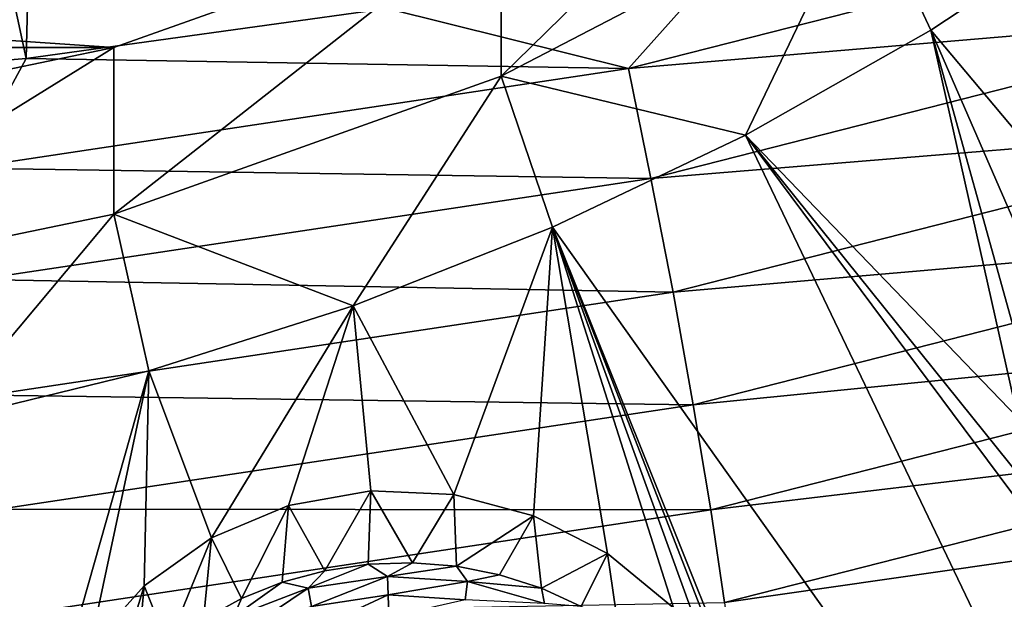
# Model space of a CAD drawing. Header units: metres. Extents: x -24 to 24, y -256 to 25.
# Tile 39 of 256: x 2.54 to 6.01, y -244.9 to -242.86. Entities that reach past the tile are written whole.
import ezdxf

# ---------------------------------------------------------------- set-up
doc = ezdxf.new("R2010")
doc.units = ezdxf.units.M
doc.layers.add('solid_DOMO_KURZ_SW0002', color=7, linetype='CONTINUOUS')

msp = doc.modelspace()

# ---------------------------------------------------------------- linework, layer by layer
at = {"layer": 'solid_DOMO_KURZ_SW0002'}
for points in [[(2.7636, -235.129715, 177.6987), (0.923522, -235.364914, 177.776566), (2.564689, -243.000519, 180.180939)], [(2.7636, -235.129715, 177.6987), (2.564689, -243.000519, 180.180939), (3.835748, -242.824219, 180.120911)], [(0.923522, -235.364914, 177.776566), (1.284423, -243.106552, 180.217056), (2.564689, -243.000519, 180.180939)], [(4.237225, -243.063309, 138.21257), (4.237216, -242.477463, 140.070648), (5.514534, -241.812271, 139.860916)], [(4.237225, -243.063309, 138.21257), (5.514534, -241.812271, 139.860916), (5.514537, -242.398117, 138.002838)], [(4.237225, -243.063309, 138.21257), (5.514537, -242.398117, 138.002838), (5.097153, -243.270584, 137.744965)], [(5.514537, -242.398117, 138.002838), (5.750165, -242.901093, 137.628464), (5.097153, -243.270584, 137.744965)], [(5.514537, -242.398117, 138.002838), (6.373865, -242.488113, 137.49826), (5.750165, -242.901093, 137.628464)], [(4.684927, -243.036224, 180.152359), (6.962377, -242.456207, 179.955002), (5.093786, -242.578217, 180.037216)], [(7.080707, -242.832825, 179.971313), (6.962377, -242.456207, 179.955002), (4.684927, -243.036224, 180.152359)], [(-4.237216, -242.477463, 140.070648), (4.237216, -242.477463, 140.070648), (2.873695, -242.962494, 140.223572)], [(-2.873695, -242.962494, 140.223572), (-4.237216, -242.477463, 140.070648), (2.873695, -242.962494, 140.223572)], [(2.873684, -243.54834, 138.365494), (2.873695, -242.962494, 140.223572), (4.237216, -242.477463, 140.070648)], [(2.873684, -243.54834, 138.365494), (4.237216, -242.477463, 140.070648), (4.237225, -243.063309, 138.21257)], [(6.223914, -243.465591, 137.694366), (5.750165, -242.901093, 137.628464), (6.373865, -242.488113, 137.49826)], [(4.684927, -243.036224, 180.152359), (5.093786, -242.578217, 180.037216), (3.835748, -242.824219, 180.120911)], [(4.684927, -243.036224, 180.152359), (3.835748, -242.824219, 180.120911), (2.564689, -243.000519, 180.180939)], [(4.764553, -243.422699, 180.172272), (7.080707, -242.832825, 179.971313), (4.684927, -243.036224, 180.152359)], [(7.196066, -243.223953, 179.916595), (7.080707, -242.832825, 179.971313), (4.764553, -243.422699, 180.172272)], [(6.055897, -244.266083, 137.860901), (5.097153, -243.270584, 137.744965), (5.750165, -242.901093, 137.628464)], [(6.223914, -243.465591, 137.694366), (6.108475, -243.725983, 137.752792), (5.750165, -242.901093, 137.628464)], [(6.053753, -243.994705, 137.808319), (5.750165, -242.901093, 137.628464), (6.108475, -243.725983, 137.752792)], [(6.053753, -243.994705, 137.808319), (6.055897, -244.266083, 137.860901), (5.750165, -242.901093, 137.628464)], [(-2.873695, -242.962494, 140.223572), (2.873695, -242.962494, 140.223572), (1.451605, -243.257523, 140.316605)], [(1.451613, -243.843384, 138.458527), (1.451605, -243.257523, 140.316605), (2.873695, -242.962494, 140.223572)], [(1.451613, -243.843384, 138.458527), (2.873695, -242.962494, 140.223572), (2.873684, -243.54834, 138.365494)], [(2.355418, -243.386765, 180.271835), (2.564689, -243.000519, 180.180939), (1.284423, -243.106552, 180.217056)], [(2.355418, -243.386765, 180.271835), (4.684927, -243.036224, 180.152359), (2.564689, -243.000519, 180.180939)], [(4.764553, -243.422699, 180.172272), (4.684927, -243.036224, 180.152359), (2.355418, -243.386765, 180.271835)], [(2.873684, -243.54834, 138.365494), (4.237225, -243.063309, 138.21257), (3.716693, -243.871796, 137.93454)], [(4.237225, -243.063309, 138.21257), (4.418173, -243.594711, 137.847168), (3.716693, -243.871796, 137.93454)], [(4.237225, -243.063309, 138.21257), (5.097153, -243.270584, 137.744965), (4.418173, -243.594711, 137.847168)], [(4.84218, -243.823502, 180.121078), (7.196066, -243.223953, 179.916595), (4.764553, -243.422699, 180.172272)], [(7.302213, -243.610962, 179.786346), (7.196066, -243.223953, 179.916595), (4.84218, -243.823502, 180.121078)], [(6.973225, -247.191635, 138.449188), (4.418173, -243.594711, 137.847168), (5.097153, -243.270584, 137.744965)], [(6.232889, -244.796631, 137.955414), (6.973225, -247.191635, 138.449188), (5.097153, -243.270584, 137.744965)], [(6.114636, -244.53537, 137.910217), (6.232889, -244.796631, 137.955414), (5.097153, -243.270584, 137.744965)], [(6.055897, -244.266083, 137.860901), (6.114636, -244.53537, 137.910217), (5.097153, -243.270584, 137.744965)], [(2.395452, -243.779205, 180.29393), (4.764553, -243.422699, 180.172272), (2.355418, -243.386765, 180.271835)], [(4.84218, -243.823502, 180.121078), (4.764553, -243.422699, 180.172272), (2.395452, -243.779205, 180.29393)], [(1.451613, -243.843384, 138.458527), (2.873684, -243.54834, 138.365494), (2.260573, -244.279526, 138.06308)], [(2.873684, -243.54834, 138.365494), (2.996272, -244.100449, 138.006622), (2.260573, -244.279526, 138.06308)], [(2.873684, -243.54834, 138.365494), (3.716693, -243.871796, 137.93454), (2.996272, -244.100449, 138.006622)], [(4.07015, -244.535904, 138.02919), (3.716693, -243.871796, 137.93454), (4.418173, -243.594711, 137.847168)], [(4.351129, -244.61058, 138.028046), (4.07015, -244.535904, 138.02919), (4.418173, -243.594711, 137.847168)], [(4.611621, -244.743774, 138.038651), (4.351129, -244.61058, 138.028046), (4.418173, -243.594711, 137.847168)], [(5.110053, -245.322083, 138.123413), (4.418173, -243.594711, 137.847168), (6.973225, -247.191635, 138.449188)], [(4.843581, -244.934296, 138.062073), (4.611621, -244.743774, 138.038651), (4.418173, -243.594711, 137.847168)], [(4.945617, -245.051102, 138.079025), (4.843581, -244.934296, 138.062073), (4.418173, -243.594711, 137.847168)], [(5.035449, -245.18132, 138.099594), (4.945617, -245.051102, 138.079025), (4.418173, -243.594711, 137.847168)], [(5.110053, -245.322083, 138.123413), (5.035449, -245.18132, 138.099594), (4.418173, -243.594711, 137.847168)], [(4.913608, -244.219452, 179.99408), (7.302213, -243.610962, 179.786346), (4.84218, -243.823502, 180.121078)], [(7.393209, -243.97374, 179.583359), (7.302213, -243.610962, 179.786346), (4.913608, -244.219452, 179.99408)], [(2.434481, -244.185837, 180.244873), (4.84218, -243.823502, 180.121078), (2.395452, -243.779205, 180.29393)], [(4.913608, -244.219452, 179.99408), (4.84218, -243.823502, 180.121078), (2.434481, -244.185837, 180.244873)], [(3.21736, -244.688019, 138.094757), (2.996272, -244.100449, 138.006622), (3.716693, -243.871796, 137.93454)], [(3.488155, -244.574234, 138.063644), (3.21736, -244.688019, 138.094757), (3.716693, -243.871796, 137.93454)], [(3.778012, -244.522903, 138.041336), (3.488155, -244.574234, 138.063644), (3.716693, -243.871796, 137.93454)], [(4.07015, -244.535904, 138.02919), (3.778012, -244.522903, 138.041336), (3.716693, -243.871796, 137.93454)], [(4.97484, -244.589951, 179.7939), (7.393209, -243.97374, 179.583359), (4.913608, -244.219452, 179.99408)], [(7.464448, -244.293915, 179.317902), (7.393209, -243.97374, 179.583359), (4.97484, -244.589951, 179.7939)], [(2.65367, -245.309311, 138.2229), (2.260573, -244.279526, 138.06308), (2.996272, -244.100449, 138.006622)], [(2.65367, -245.309311, 138.2229), (2.996272, -244.100449, 138.006622), (2.789793, -245.070099, 138.17659)], [(2.980897, -244.856903, 138.132965), (2.789793, -245.070099, 138.17659), (2.996272, -244.100449, 138.006622)], [(3.21736, -244.688019, 138.094757), (2.980897, -244.856903, 138.132965), (2.996272, -244.100449, 138.006622)], [(2.470393, -244.587204, 180.119843), (4.913608, -244.219452, 179.99408), (2.434481, -244.185837, 180.244873)], [(4.97484, -244.589951, 179.7939), (4.913608, -244.219452, 179.99408), (2.470393, -244.587204, 180.119843)], [(2.573624, -246.126328, 138.374741), (1.513324, -244.408081, 138.103622), (2.260573, -244.279526, 138.06308)], [(2.542482, -245.842453, 138.322418), (2.573624, -246.126328, 138.374741), (2.260573, -244.279526, 138.06308)], [(2.570698, -245.568512, 138.271637), (2.542482, -245.842453, 138.322418), (2.260573, -244.279526, 138.06308)], [(2.65367, -245.309311, 138.2229), (2.570698, -245.568512, 138.271637), (2.260573, -244.279526, 138.06308)], [(5.022778, -244.916245, 179.53067), (7.464448, -244.293915, 179.317902), (4.97484, -244.589951, 179.7939)], [(7.513406, -244.557892, 179.005997), (7.464448, -244.293915, 179.317902), (5.022778, -244.916245, 179.53067)], [(2.573624, -246.126328, 138.374741), (1.808555, -248.726486, 138.933121), (1.513324, -244.408081, 138.103622)], [(3.616052, -244.804199, 137.510056), (3.488155, -244.574234, 138.063644), (3.778012, -244.522903, 138.041336)], [(3.616052, -244.804199, 137.510056), (3.778012, -244.522903, 138.041336), (3.769469, -244.781036, 137.502747)], [(3.769469, -244.781036, 137.502747), (3.778012, -244.522903, 138.041336), (3.924696, -244.775665, 137.501053)], [(3.924696, -244.775665, 137.501053), (3.778012, -244.522903, 138.041336), (4.07015, -244.535904, 138.02919)], [(3.924696, -244.775665, 137.501053), (4.07015, -244.535904, 138.02919), (4.07947, -244.788177, 137.505005)], [(4.07947, -244.788177, 137.505005), (4.07015, -244.535904, 138.02919), (4.351129, -244.61058, 138.028046)], [(3.323539, -244.902359, 137.541), (3.21736, -244.688019, 138.094757), (3.488155, -244.574234, 138.063644)], [(3.323539, -244.902359, 137.541), (3.488155, -244.574234, 138.063644), (3.466683, -244.844849, 137.522858)], [(3.466683, -244.844849, 137.522858), (3.488155, -244.574234, 138.063644), (3.616052, -244.804199, 137.510056)], [(5.055722, -245.184509, 179.220337), (7.513406, -244.557892, 179.005997), (5.022778, -244.916245, 179.53067)], [(5.055722, -245.184509, 179.220337), (7.539875, -244.758591, 178.66655), (7.513406, -244.557892, 179.005997)], [(2.501179, -244.962372, 179.921387), (4.97484, -244.589951, 179.7939), (2.470393, -244.587204, 180.119843)], [(5.022778, -244.916245, 179.53067), (4.97484, -244.589951, 179.7939), (2.501179, -244.962372, 179.921387)], [(4.07947, -244.788177, 137.505005), (4.351129, -244.61058, 138.028046), (4.231533, -244.81839, 137.514526)], [(4.231533, -244.81839, 137.514526), (4.351129, -244.61058, 138.028046), (4.378669, -244.865875, 137.529495)], [(4.378669, -244.865875, 137.529495), (4.351129, -244.61058, 138.028046), (4.611621, -244.743774, 138.038651)], [(3.064157, -245.064438, 137.592102), (2.980897, -244.856903, 138.132965), (3.21736, -244.688019, 138.094757)], [(3.064157, -245.064438, 137.592102), (3.21736, -244.688019, 138.094757), (3.188709, -244.975922, 137.564194)], [(3.188709, -244.975922, 137.564194), (3.21736, -244.688019, 138.094757), (3.323539, -244.902359, 137.541)], [(4.378669, -244.865875, 137.529495), (4.611621, -244.743774, 138.038651), (4.518732, -244.929916, 137.549683)], [(4.518732, -244.929916, 137.549683), (4.611621, -244.743774, 138.038651), (4.649679, -245.009598, 137.574814)], [(4.649679, -245.009598, 137.574814), (4.611621, -244.743774, 138.038651), (4.843581, -244.934296, 138.062073)], [(3.557736, -244.865997, 137.443619), (3.616052, -244.804199, 137.510056), (3.769469, -244.781036, 137.502747)], [(3.836971, -244.823822, 137.430313), (3.557736, -244.865997, 137.443619), (3.769469, -244.781036, 137.502747)], [(3.836971, -244.823822, 137.430313), (3.769469, -244.781036, 137.502747), (3.924696, -244.775665, 137.501053)], [(3.836971, -244.823822, 137.430313), (3.924696, -244.775665, 137.501053), (4.07947, -244.788177, 137.505005)], [(5.055722, -245.184509, 179.220337), (5.073534, -245.387634, 178.88176), (7.539875, -244.758591, 178.66655)], [(7.539875, -244.758591, 178.66655), (5.073534, -245.387634, 178.88176), (6.967413, -245.065598, 178.38121)], [(3.557736, -244.865997, 137.443619), (3.466683, -244.844849, 137.522858), (3.616052, -244.804199, 137.510056)], [(4.119047, -244.841965, 137.436035), (3.836971, -244.823822, 137.430313), (4.07947, -244.788177, 137.505005)], [(4.119047, -244.841965, 137.436035), (4.07947, -244.788177, 137.505005), (4.231533, -244.81839, 137.514526)], [(3.295343, -244.966385, 137.475266), (3.323539, -244.902359, 137.541), (3.466683, -244.844849, 137.522858)], [(3.557736, -244.865997, 137.443619), (3.295343, -244.966385, 137.475266), (3.466683, -244.844849, 137.522858)], [(3.57, -244.930099, 137.388123), (3.557736, -244.865997, 137.443619), (3.836971, -244.823822, 137.430313)], [(3.839039, -244.889465, 137.375305), (3.57, -244.930099, 137.388123), (3.836971, -244.823822, 137.430313)], [(3.839039, -244.889465, 137.375305), (3.836971, -244.823822, 137.430313), (4.119047, -244.841965, 137.436035)], [(4.110815, -244.906937, 137.380814), (3.839039, -244.889465, 137.375305), (4.119047, -244.841965, 137.436035)], [(4.110815, -244.906937, 137.380814), (4.119047, -244.841965, 137.436035), (4.389818, -244.91951, 137.46048)], [(4.119047, -244.841965, 137.436035), (4.231533, -244.81839, 137.514526), (4.378669, -244.865875, 137.529495)], [(4.389818, -244.91951, 137.46048), (4.119047, -244.841965, 137.436035), (4.378669, -244.865875, 137.529495)], [(2.85298, -245.280991, 137.660385), (2.789793, -245.070099, 138.17659), (2.980897, -244.856903, 138.132965)], [(2.951701, -245.166626, 137.624313), (2.85298, -245.280991, 137.660385), (2.980897, -244.856903, 138.132965)], [(2.951701, -245.166626, 137.624313), (2.980897, -244.856903, 138.132965), (3.064157, -245.064438, 137.592102)], [(3.317189, -245.02681, 137.41861), (3.295343, -244.966385, 137.475266), (3.557736, -244.865997, 137.443619)], [(3.57, -244.930099, 137.388123), (3.317189, -245.02681, 137.41861), (3.557736, -244.865997, 137.443619)], [(4.389818, -244.91951, 137.46048), (4.378669, -244.865875, 137.529495), (4.518732, -244.929916, 137.549683)], [(3.295343, -244.966385, 137.475266), (3.188709, -244.975922, 137.564194), (3.323539, -244.902359, 137.541)], [(3.587193, -245.006424, 137.353226), (3.57, -244.930099, 137.388123), (3.839039, -244.889465, 137.375305)], [(3.841939, -244.967941, 137.341095), (3.587193, -245.006424, 137.353226), (3.839039, -244.889465, 137.375305)], [(3.841939, -244.967941, 137.341095), (3.839039, -244.889465, 137.375305), (4.110815, -244.906937, 137.380814)]]:
    msp.add_3dface(points, dxfattribs=at)

doc.saveas('drawing.dxf')
